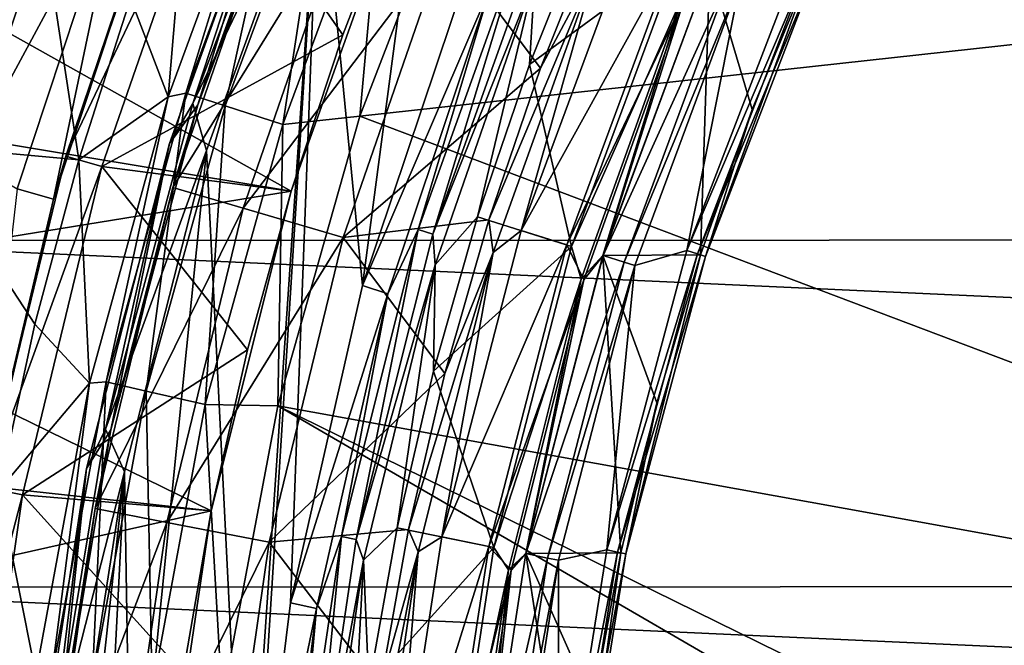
# Model space of a CAD drawing. Header units: millimetres. Extents: x -65 to 65, y -68 to 87.
# Tile 89 of 196: x -18.47 to -13.25, y 6.76 to 10.08. Entities that reach past the tile are written whole.
import ezdxf

# ---------------------------------------------------------------- set-up
doc = ezdxf.new("R2010")
doc.units = ezdxf.units.MM
doc.header["$LTSCALE"] = 65.185185
for name, color, linetype in [('117', 7, 'CONTINUOUS'), ('119', 7, 'CONTINUOUS'), ('121', 7, 'CONTINUOUS'), ('123', 7, 'CONTINUOUS'), ('124', 7, 'CONTINUOUS'), ('125', 7, 'CONTINUOUS'), ('127', 7, 'CONTINUOUS'), ('129', 7, 'CONTINUOUS'), ('131', 7, 'CONTINUOUS'), ('133', 7, 'CONTINUOUS'), ('135', 7, 'CONTINUOUS'), ('136', 7, 'CONTINUOUS'), ('169', 7, 'CONTINUOUS'), ('187', 7, 'CONTINUOUS'), ('213', 7, 'CONTINUOUS'), ('215', 7, 'CONTINUOUS'), ('230', 7, 'CONTINUOUS'), ('252', 7, 'CONTINUOUS'), ('39', 7, 'CONTINUOUS'), ('40', 7, 'CONTINUOUS'), ('42', 7, 'CONTINUOUS'), ('43', 7, 'CONTINUOUS'), ('47', 7, 'CONTINUOUS'), ('48', 7, 'CONTINUOUS'), ('49', 7, 'CONTINUOUS'), ('51', 7, 'CONTINUOUS'), ('52', 7, 'CONTINUOUS'), ('523', 7, 'CONTINUOUS'), ('527', 7, 'CONTINUOUS'), ('528', 7, 'CONTINUOUS'), ('530', 7, 'CONTINUOUS'), ('531', 7, 'CONTINUOUS'), ('533', 7, 'CONTINUOUS'), ('535', 7, 'CONTINUOUS'), ('537', 7, 'CONTINUOUS')]:
    doc.layers.add(name, color=color, linetype=linetype)

msp = doc.modelspace()

# ---------------------------------------------------------------- linework, layer by layer
at = {"layer": '117', "linetype": 'CONTINUOUS'}
for points in [[(-16.9026, 11.2947, 96.6908), (-17.0778, 11.0945, 94.307), (-17.5293, 9.6244, 96.6908), (-16.9026, 11.2947, 96.6908)], [(-17.0778, 11.0945, 94.307), (-17.6805, 9.4207, 94.307), (-17.5293, 9.6244, 96.6908), (-17.0778, 11.0945, 94.307)], [(-17.5293, 9.6244, 96.6908), (-17.6805, 9.4207, 94.307), (-17.9914, 7.9012, 96.6908), (-17.5293, 9.6244, 96.6908)], [(-17.6805, 9.4207, 94.307), (-18.1196, 7.6965, 94.307), (-17.9914, 7.9012, 96.6908), (-17.6805, 9.4207, 94.307)], [(-17.9914, 7.9012, 96.6908), (-18.1196, 7.6965, 94.307), (-18.2846, 6.1414, 96.6908), (-17.9914, 7.9012, 96.6908)], [(-18.1196, 7.6965, 94.307), (-18.3909, 5.938, 94.307), (-18.2846, 6.1414, 96.6908), (-18.1196, 7.6965, 94.307)]]:
    msp.add_3dface(points, dxfattribs=at)
at = {"layer": '119', "linetype": 'CONTINUOUS'}
for points in [[(-16.3604, 8.9629, 93.9035), (-15.7952, 10.5426, 93.9035), (-16.2834, 8.9395, 89.2965), (-16.3604, 8.9629, 93.9035)], [(-16.2834, 8.9395, 89.2965), (-15.7952, 10.5426, 93.9035), (-15.7209, 10.5118, 89.2965), (-16.2834, 8.9395, 89.2965)], [(-16.7681, 7.3354, 93.9035), (-16.3604, 8.9629, 93.9035), (-16.6892, 7.3197, 89.2965), (-16.7681, 7.3354, 93.9035)], [(-16.6892, 7.3197, 89.2965), (-16.3604, 8.9629, 93.9035), (-16.2834, 8.9395, 89.2965), (-16.6892, 7.3197, 89.2965)], [(-17.0142, 5.6757, 93.9035), (-16.7681, 7.3354, 93.9035), (-16.9342, 5.6679, 89.2965), (-17.0142, 5.6757, 93.9035)], [(-16.9342, 5.6679, 89.2965), (-16.7681, 7.3354, 93.9035), (-16.6892, 7.3197, 89.2965), (-16.9342, 5.6679, 89.2965)]]:
    msp.add_3dface(points, dxfattribs=at)
at = {"layer": '121', "linetype": 'CONTINUOUS'}
for points in [[(-14.2513, 10.3451, 90.1536), (-14.8365, 8.8207, 90.1536), (-14.2758, 10.356, 90.0536), (-14.2513, 10.3451, 90.1536)], [(-14.8365, 8.8207, 90.1536), (-14.5889, 9.6001, 90.0536), (-14.2758, 10.356, 90.0536), (-14.8365, 8.8207, 90.1536)], [(-14.8365, 8.8207, 90.1536), (-14.862, 8.8289, 90.0536), (-14.5889, 9.6001, 90.0536), (-14.8365, 8.8207, 90.1536)], [(-14.8365, 8.8207, 90.1536), (-15.2591, 7.2434, 90.1536), (-14.862, 8.8289, 90.0536), (-14.8365, 8.8207, 90.1536)], [(-15.2591, 7.2434, 90.1536), (-15.0943, 8.0445, 90.0536), (-14.862, 8.8289, 90.0536), (-15.2591, 7.2434, 90.1536)], [(-15.2591, 7.2434, 90.1536), (-15.2853, 7.249, 90.0536), (-15.0943, 8.0445, 90.0536), (-15.2591, 7.2434, 90.1536)], [(-15.2591, 7.2434, 90.1536), (-15.5145, 5.6306, 90.1536), (-15.2853, 7.249, 90.0536), (-15.2591, 7.2434, 90.1536)], [(-15.5145, 5.6306, 90.1536), (-15.4344, 6.4446, 90.0536), (-15.2853, 7.249, 90.0536), (-15.5145, 5.6306, 90.1536)]]:
    msp.add_3dface(points, dxfattribs=at)
at = {"layer": '123', "linetype": 'CONTINUOUS'}
for points in [[(-14.292, 10.3632, 94.6545), (-14.3455, 10.387, 94.7925), (-14.9346, 8.8525, 94.7925), (-14.292, 10.3632, 94.6545)], [(-14.8789, 8.8344, 94.6545), (-14.292, 10.3632, 94.6545), (-14.9346, 8.8525, 94.7925), (-14.8789, 8.8344, 94.6545)], [(-14.8789, 8.8344, 94.6545), (-14.9346, 8.8525, 94.7925), (-15.36, 7.2649, 94.7925), (-14.8789, 8.8344, 94.6545)], [(-15.3027, 7.2527, 94.6545), (-14.8789, 8.8344, 94.6545), (-15.36, 7.2649, 94.7925), (-15.3027, 7.2527, 94.6545)], [(-15.3027, 7.2527, 94.6545), (-15.36, 7.2649, 94.7925), (-15.6171, 5.6414, 94.7925), (-15.3027, 7.2527, 94.6545)], [(-15.5589, 5.6353, 94.6545), (-15.3027, 7.2527, 94.6545), (-15.6171, 5.6414, 94.7925), (-15.5589, 5.6353, 94.6545)]]:
    msp.add_3dface(points, dxfattribs=at)
at = {"layer": '124', "linetype": 'CONTINUOUS'}
for points in [[(-17.0884, 10.8412, 96.7167), (-16.9026, 11.2947, 96.6908), (-17.5293, 9.6244, 96.6908), (-17.0884, 10.8412, 96.7167)], [(-17.6613, 9.1858, 96.7167), (-17.0884, 10.8412, 96.7167), (-17.5293, 9.6244, 96.6908), (-17.6613, 9.1858, 96.7167)], [(-17.6613, 9.1858, 96.7167), (-17.5293, 9.6244, 96.6908), (-17.9914, 7.9012, 96.6908), (-17.6613, 9.1858, 96.7167)], [(-18.0743, 7.4835, 96.7167), (-17.6613, 9.1858, 96.7167), (-17.9914, 7.9012, 96.6908), (-18.0743, 7.4835, 96.7167)], [(-18.0743, 7.4835, 96.7167), (-17.9914, 7.9012, 96.6908), (-18.2846, 6.1414, 96.6908), (-18.0743, 7.4835, 96.7167)], [(-18.3236, 5.7497, 96.7167), (-18.0743, 7.4835, 96.7167), (-18.2846, 6.1414, 96.6908), (-18.3236, 5.7497, 96.7167)]]:
    msp.add_3dface(points, dxfattribs=at)
at = {"layer": '125', "linetype": 'CONTINUOUS'}
for points in [[(-16.8857, 11.0358, 94.1), (-17.5557, 9.6312, 94.1611), (-16.9282, 11.3042, 94.1611), (-16.8857, 11.0358, 94.1)], [(-17.5557, 9.6312, 94.1611), (-17.0778, 11.0945, 94.307), (-16.9282, 11.3042, 94.1611), (-17.5557, 9.6312, 94.1611)], [(-17.6805, 9.4207, 94.307), (-17.0778, 11.0945, 94.307), (-17.5557, 9.6312, 94.1611), (-17.6805, 9.4207, 94.307)], [(-16.8857, 11.0358, 94.1), (-17.4832, 9.3821, 94.1), (-17.5557, 9.6312, 94.1611), (-16.8857, 11.0358, 94.1)], [(-17.4832, 9.3821, 94.1), (-18.0184, 7.9053, 94.1611), (-17.5557, 9.6312, 94.1611), (-17.4832, 9.3821, 94.1)], [(-18.0184, 7.9053, 94.1611), (-17.6805, 9.4207, 94.307), (-17.5557, 9.6312, 94.1611), (-18.0184, 7.9053, 94.1611)], [(-18.1196, 7.6965, 94.307), (-17.6805, 9.4207, 94.307), (-18.0184, 7.9053, 94.1611), (-18.1196, 7.6965, 94.307)], [(-17.4832, 9.3821, 94.1), (-17.9192, 7.6787, 94.1), (-18.0184, 7.9053, 94.1611), (-17.4832, 9.3821, 94.1)], [(-17.9192, 7.6787, 94.1), (-18.3118, 6.1428, 94.1611), (-18.0184, 7.9053, 94.1611), (-17.9192, 7.6787, 94.1)], [(-18.3118, 6.1428, 94.1611), (-18.1196, 7.6965, 94.307), (-18.0184, 7.9053, 94.1611), (-18.3118, 6.1428, 94.1611)], [(-18.3909, 5.938, 94.307), (-18.1196, 7.6965, 94.307), (-18.3118, 6.1428, 94.1611), (-18.3909, 5.938, 94.307)], [(-17.9192, 7.6787, 94.1), (-18.1896, 5.9408, 94.1), (-18.3118, 6.1428, 94.1611), (-17.9192, 7.6787, 94.1)]]:
    msp.add_3dface(points, dxfattribs=at)
at = {"layer": '127', "linetype": 'CONTINUOUS'}
for points in [[(-14.6508, 10.2871, 95.0322), (-14.7046, 10.3102, 95.1701), (-15.2676, 8.7902, 95.1701), (-14.6508, 10.2871, 95.0322)], [(-15.2117, 8.7727, 95.0322), (-14.6508, 10.2871, 95.0322), (-15.2676, 8.7902, 95.1701), (-15.2117, 8.7727, 95.0322)], [(-15.2117, 8.7727, 95.0322), (-15.2676, 8.7902, 95.1701), (-15.6739, 7.2211, 95.1701), (-15.2117, 8.7727, 95.0322)], [(-15.6165, 7.2093, 95.0322), (-15.2117, 8.7727, 95.0322), (-15.6739, 7.2211, 95.1701), (-15.6165, 7.2093, 95.0322)], [(-15.6165, 7.2093, 95.0322), (-15.6739, 7.2211, 95.1701), (-15.9193, 5.6188, 95.1701), (-15.6165, 7.2093, 95.0322)], [(-15.8611, 5.6129, 95.0322), (-15.6165, 7.2093, 95.0322), (-15.9193, 5.6188, 95.1701), (-15.8611, 5.6129, 95.0322)]]:
    msp.add_3dface(points, dxfattribs=at)
at = {"layer": '129', "linetype": 'CONTINUOUS'}
for points in [[(-15.5465, 8.8744, 89.1), (-14.973, 10.4237, 89.1), (-14.9602, 10.1967, 89.1268), (-15.5465, 8.8744, 89.1)], [(-14.8132, 10.3569, 89.2), (-15.3804, 8.8256, 89.2), (-14.9602, 10.1967, 89.1268), (-14.8132, 10.3569, 89.2)], [(-15.5465, 8.8744, 89.1), (-14.9602, 10.1967, 89.1268), (-15.4956, 8.7005, 89.1268), (-15.5465, 8.8744, 89.1)], [(-14.9602, 10.1967, 89.1268), (-15.3804, 8.8256, 89.2), (-15.4956, 8.7005, 89.1268), (-14.9602, 10.1967, 89.1268)], [(-15.9598, 7.2765, 89.1), (-15.5465, 8.8744, 89.1), (-15.4956, 8.7005, 89.1268), (-15.9598, 7.2765, 89.1)], [(-15.3804, 8.8256, 89.2), (-15.7896, 7.2448, 89.2), (-15.4956, 8.7005, 89.1268), (-15.3804, 8.8256, 89.2)], [(-15.9598, 7.2765, 89.1), (-15.4956, 8.7005, 89.1268), (-15.8817, 7.1591, 89.1268), (-15.9598, 7.2765, 89.1)], [(-15.4956, 8.7005, 89.1268), (-15.7896, 7.2448, 89.2), (-15.8817, 7.1591, 89.1268), (-15.4956, 8.7005, 89.1268)], [(-16.2092, 5.6481, 89.1), (-15.9598, 7.2765, 89.1), (-15.8817, 7.1591, 89.1268), (-16.2092, 5.6481, 89.1)], [(-15.7896, 7.2448, 89.2), (-16.0369, 5.6308, 89.2), (-15.8817, 7.1591, 89.1268), (-15.7896, 7.2448, 89.2)], [(-16.2092, 5.6481, 89.1), (-15.8817, 7.1591, 89.1268), (-16.1148, 5.5872, 89.1268), (-16.2092, 5.6481, 89.1)], [(-15.8817, 7.1591, 89.1268), (-16.0369, 5.6308, 89.2), (-16.1148, 5.5872, 89.1268), (-15.8817, 7.1591, 89.1268)]]:
    msp.add_3dface(points, dxfattribs=at)
at = {"layer": '131', "linetype": 'CONTINUOUS'}
for points in [[(-14.9969, 10.4341, 102.1), (-15.5714, 8.8824, 102.1), (-14.9472, 10.1913, 102.0427), (-14.9969, 10.4341, 102.1)], [(-15.3797, 8.8254, 101.9035), (-14.8126, 10.3566, 101.9035), (-14.9472, 10.1913, 102.0427), (-15.3797, 8.8254, 101.9035)], [(-14.9472, 10.1913, 102.0427), (-15.5714, 8.8824, 102.1), (-15.4821, 8.6964, 102.0427), (-14.9472, 10.1913, 102.0427)], [(-15.3797, 8.8254, 101.9035), (-14.9472, 10.1913, 102.0427), (-15.4821, 8.6964, 102.0427), (-15.3797, 8.8254, 101.9035)], [(-15.5714, 8.8824, 102.1), (-15.9853, 7.2819, 102.1), (-15.4821, 8.6964, 102.0427), (-15.5714, 8.8824, 102.1)], [(-15.789, 7.2447, 101.9035), (-15.3797, 8.8254, 101.9035), (-15.4821, 8.6964, 102.0427), (-15.789, 7.2447, 101.9035)], [(-15.4821, 8.6964, 102.0427), (-15.9853, 7.2819, 102.1), (-15.8679, 7.1563, 102.0427), (-15.4821, 8.6964, 102.0427)], [(-15.789, 7.2447, 101.9035), (-15.4821, 8.6964, 102.0427), (-15.8679, 7.1563, 102.0427), (-15.789, 7.2447, 101.9035)], [(-15.9853, 7.2819, 102.1), (-16.2352, 5.6509, 102.1), (-15.8679, 7.1563, 102.0427), (-15.9853, 7.2819, 102.1)], [(-16.0362, 5.6307, 101.9035), (-15.789, 7.2447, 101.9035), (-15.8679, 7.1563, 102.0427), (-16.0362, 5.6307, 101.9035)], [(-15.8679, 7.1563, 102.0427), (-16.2352, 5.6509, 102.1), (-16.1008, 5.5858, 102.0427), (-15.8679, 7.1563, 102.0427)], [(-16.0362, 5.6307, 101.9035), (-15.8679, 7.1563, 102.0427), (-16.1008, 5.5858, 102.0427), (-16.0362, 5.6307, 101.9035)]]:
    msp.add_3dface(points, dxfattribs=at)
at = {"layer": '133', "linetype": 'CONTINUOUS'}
for points in [[(-15.3968, 10.6073, 101.9856), (-15.7117, 9.819, 101.9856), (-15.4111, 10.3835, 102.069), (-15.3968, 10.6073, 101.9856)], [(-15.8147, 8.9585, 102.1), (-15.2315, 10.534, 102.1), (-15.4111, 10.3835, 102.069), (-15.8147, 8.9585, 102.1)], [(-15.7117, 9.819, 101.9856), (-15.9862, 9.0157, 101.9856), (-15.4111, 10.3835, 102.069), (-15.7117, 9.819, 101.9856)], [(-15.4111, 10.3835, 102.069), (-15.9862, 9.0157, 101.9856), (-15.9626, 8.8422, 102.069), (-15.4111, 10.3835, 102.069)], [(-15.8147, 8.9585, 102.1), (-15.4111, 10.3835, 102.069), (-15.9626, 8.8422, 102.069), (-15.8147, 8.9585, 102.1)], [(-15.9862, 9.0157, 101.9856), (-16.2198, 8.1996, 101.9856), (-15.9626, 8.8422, 102.069), (-15.9862, 9.0157, 101.9856)], [(-16.2351, 7.3333, 102.1), (-15.8147, 8.9585, 102.1), (-15.9626, 8.8422, 102.069), (-16.2351, 7.3333, 102.1)], [(-16.2198, 8.1996, 101.9856), (-16.4117, 7.3727, 101.9856), (-15.9626, 8.8422, 102.069), (-16.2198, 8.1996, 101.9856)], [(-15.9626, 8.8422, 102.069), (-16.4117, 7.3727, 101.9856), (-16.3603, 7.2543, 102.069), (-15.9626, 8.8422, 102.069)], [(-16.2351, 7.3333, 102.1), (-15.9626, 8.8422, 102.069), (-16.3603, 7.2543, 102.069), (-16.2351, 7.3333, 102.1)], [(-16.4117, 7.3727, 101.9856), (-16.5614, 6.5371, 101.9856), (-16.3603, 7.2543, 102.069), (-16.4117, 7.3727, 101.9856)], [(-16.4889, 5.676, 102.1), (-16.2351, 7.3333, 102.1), (-16.3603, 7.2543, 102.069), (-16.4889, 5.676, 102.1)], [(-16.5614, 6.5371, 101.9856), (-16.6687, 5.695, 101.9856), (-16.3603, 7.2543, 102.069), (-16.5614, 6.5371, 101.9856)], [(-16.3603, 7.2543, 102.069), (-16.6687, 5.695, 101.9856), (-16.6005, 5.635, 102.069), (-16.3603, 7.2543, 102.069)], [(-16.4889, 5.676, 102.1), (-16.3603, 7.2543, 102.069), (-16.6005, 5.635, 102.069), (-16.4889, 5.676, 102.1)]]:
    msp.add_3dface(points, dxfattribs=at)
at = {"layer": '135', "linetype": 'CONTINUOUS'}
for points in [[(-15.4542, 10.6297, 89.1), (-15.77, 9.8384, 89.1), (-15.7417, 10.302, 89.1573), (-15.4542, 10.6297, 89.1)], [(-16.2834, 8.9395, 89.2965), (-15.7209, 10.5118, 89.2965), (-15.7417, 10.302, 89.1573), (-16.2834, 8.9395, 89.2965)], [(-16.2834, 8.9395, 89.2965), (-15.7417, 10.302, 89.1573), (-16.2695, 8.7772, 89.1573), (-16.2834, 8.9395, 89.2965)], [(-15.7417, 10.302, 89.1573), (-16.0459, 9.0311, 89.1), (-16.2695, 8.7772, 89.1573), (-15.7417, 10.302, 89.1573)], [(-15.77, 9.8384, 89.1), (-16.0459, 9.0311, 89.1), (-15.7417, 10.302, 89.1573), (-15.77, 9.8384, 89.1)], [(-16.0459, 9.0311, 89.1), (-16.2798, 8.2131, 89.1), (-16.2695, 8.7772, 89.1573), (-16.0459, 9.0311, 89.1)], [(-16.6892, 7.3197, 89.2965), (-16.2834, 8.9395, 89.2965), (-16.2695, 8.7772, 89.1573), (-16.6892, 7.3197, 89.2965)], [(-16.6892, 7.3197, 89.2965), (-16.2695, 8.7772, 89.1573), (-16.6499, 7.209, 89.1573), (-16.6892, 7.3197, 89.2965)], [(-16.2695, 8.7772, 89.1573), (-16.4724, 7.3822, 89.1), (-16.6499, 7.209, 89.1573), (-16.2695, 8.7772, 89.1573)], [(-16.2798, 8.2131, 89.1), (-16.4724, 7.3822, 89.1), (-16.2695, 8.7772, 89.1573), (-16.2798, 8.2131, 89.1)], [(-16.4724, 7.3822, 89.1), (-16.6227, 6.5431, 89.1), (-16.6499, 7.209, 89.1573), (-16.4724, 7.3822, 89.1)], [(-16.9342, 5.6679, 89.2965), (-16.6892, 7.3197, 89.2965), (-16.6499, 7.209, 89.1573), (-16.9342, 5.6679, 89.2965)], [(-16.9342, 5.6679, 89.2965), (-16.6499, 7.209, 89.1573), (-16.8796, 5.6118, 89.1573), (-16.9342, 5.6679, 89.2965)], [(-16.6499, 7.209, 89.1573), (-16.73, 5.7006, 89.1), (-16.8796, 5.6118, 89.1573), (-16.6499, 7.209, 89.1573)], [(-16.6227, 6.5431, 89.1), (-16.73, 5.7006, 89.1), (-16.6499, 7.209, 89.1573), (-16.6227, 6.5431, 89.1)]]:
    msp.add_3dface(points, dxfattribs=at)
at = {"layer": '136', "linetype": 'CONTINUOUS'}
for points in [[(-15.7952, 10.5426, 93.9035), (-16.3604, 8.9629, 93.9035), (-15.9788, 10.2464, 94.0427), (-15.7952, 10.5426, 93.9035)], [(-16.6551, 8.6666, 94.1), (-16.1063, 10.3053, 94.1), (-15.9788, 10.2464, 94.0427), (-16.6551, 8.6666, 94.1)], [(-16.6551, 8.6666, 94.1), (-15.9788, 10.2464, 94.0427), (-16.5219, 8.6226, 94.0427), (-16.6551, 8.6666, 94.1)], [(-15.9788, 10.2464, 94.0427), (-16.3604, 8.9629, 93.9035), (-16.5219, 8.6226, 94.0427), (-15.9788, 10.2464, 94.0427)], [(-16.3604, 8.9629, 93.9035), (-16.7681, 7.3354, 93.9035), (-16.5219, 8.6226, 94.0427), (-16.3604, 8.9629, 93.9035)], [(-17.0371, 6.9835, 94.1), (-16.6551, 8.6666, 94.1), (-16.5219, 8.6226, 94.0427), (-17.0371, 6.9835, 94.1)], [(-17.0371, 6.9835, 94.1), (-16.5219, 8.6226, 94.0427), (-16.9004, 6.9527, 94.0427), (-17.0371, 6.9835, 94.1)], [(-16.5219, 8.6226, 94.0427), (-16.7681, 7.3354, 93.9035), (-16.9004, 6.9527, 94.0427), (-16.5219, 8.6226, 94.0427)], [(-16.7681, 7.3354, 93.9035), (-17.0142, 5.6757, 93.9035), (-16.9004, 6.9527, 94.0427), (-16.7681, 7.3354, 93.9035)], [(-17.2497, 5.2708, 94.1), (-17.0371, 6.9835, 94.1), (-16.9004, 6.9527, 94.0427), (-17.2497, 5.2708, 94.1)], [(-17.2497, 5.2708, 94.1), (-16.9004, 6.9527, 94.0427), (-17.1105, 5.2533, 94.0427), (-17.2497, 5.2708, 94.1)], [(-16.9004, 6.9527, 94.0427), (-17.0142, 5.6757, 93.9035), (-17.1105, 5.2533, 94.0427), (-16.9004, 6.9527, 94.0427)]]:
    msp.add_3dface(points, dxfattribs=at)
at = {"layer": '169', "linetype": 'CONTINUOUS'}
for points in [[(19.3176, 10.7102, 120.9), (-19.3214, 10.6992, 120.9), (19.8498, 8.9171, 120.9), (19.3176, 10.7102, 120.9)], [(-19.3214, 10.6992, 120.9), (-19.8526, 8.9057, 120.9), (19.8498, 8.9171, 120.9), (-19.3214, 10.6992, 120.9)], [(-19.8526, 8.9057, 120.9), (-20.2186, 7.0675, 120.9), (20.2168, 7.0791, 120.9), (-19.8526, 8.9057, 120.9)], [(19.8498, 8.9171, 120.9), (-19.8526, 8.9057, 120.9), (20.2168, 7.0791, 120.9), (19.8498, 8.9171, 120.9)], [(-20.2186, 7.0675, 120.9), (-20.4141, 5.2057, 120.9), (20.4134, 5.2174, 120.9), (-20.2186, 7.0675, 120.9)], [(20.2168, 7.0791, 120.9), (-20.2186, 7.0675, 120.9), (20.4134, 5.2174, 120.9), (20.2168, 7.0791, 120.9)]]:
    msp.add_3dface(points, dxfattribs=at)
at = {"layer": '187', "linetype": 'CONTINUOUS'}
for points in [[(-17.1434, 11.1463, 117.9262), (-17.6874, 9.6676, 117.9262), (-17.5716, 11.0346, 104.4), (-17.1434, 11.1463, 117.9262)], [(-17.5716, 11.0346, 104.4), (-17.6874, 9.6676, 117.9262), (-17.8864, 10.1906, 104.4), (-17.5716, 11.0346, 104.4)], [(-17.8864, 10.1906, 104.4), (-17.6874, 9.6676, 117.9262), (-18.1607, 9.3325, 104.4), (-17.8864, 10.1906, 104.4)], [(-17.6874, 9.6676, 117.9262), (-18.1038, 8.1495, 117.9262), (-18.1607, 9.3325, 104.4), (-17.6874, 9.6676, 117.9262)], [(-18.1607, 9.3325, 104.4), (-18.1038, 8.1495, 117.9262), (-18.3939, 8.4623, 104.4), (-18.1607, 9.3325, 104.4)], [(-18.3939, 8.4623, 104.4), (-18.1038, 8.1495, 117.9262), (-18.5854, 7.582, 104.4), (-18.3939, 8.4623, 104.4)], [(-18.1038, 8.1495, 117.9262), (-18.3895, 6.6059, 117.9262), (-18.5854, 7.582, 104.4), (-18.1038, 8.1495, 117.9262)], [(-18.5854, 7.582, 104.4), (-18.3895, 6.6059, 117.9262), (-18.7348, 6.6937, 104.4), (-18.5854, 7.582, 104.4)]]:
    msp.add_3dface(points, dxfattribs=at)
at = {"layer": '213', "linetype": 'CONTINUOUS'}
for points in [[(-18.4367, 11.1424, 99.0687), (-18.1607, 9.3325, 104.4), (-19.017, 9.4108, 99.0687), (-18.4367, 11.1424, 99.0687)], [(-17.8864, 10.1906, 104.4), (-18.1607, 9.3325, 104.4), (-18.4367, 11.1424, 99.0687), (-17.8864, 10.1906, 104.4)], [(-18.1607, 9.3325, 104.4), (-18.3939, 8.4623, 104.4), (-19.017, 9.4108, 99.0687), (-18.1607, 9.3325, 104.4)], [(-18.3939, 8.4623, 104.4), (-18.5854, 7.582, 104.4), (-19.017, 9.4108, 99.0687), (-18.3939, 8.4623, 104.4)]]:
    msp.add_3dface(points, dxfattribs=at)
at = {"layer": '215', "linetype": 'CONTINUOUS'}
msp.add_3dface([(-18.4367, 11.1424, 99.0687), (-19.017, 9.4108, 99.0687), (-18.5744, 10.9711, 98.9479), (-18.4367, 11.1424, 99.0687)], dxfattribs=at)
at = {"layer": '230', "linetype": 'CONTINUOUS'}
for points in [[(-16.6692, 9.5648, 118.9), (-16.095, 11.0555, 118.9), (-8.4665, 10.4671, 118.9), (-16.6692, 9.5648, 118.9)], [(-8.4665, 6.4657, 118.9), (-16.6692, 9.5648, 118.9), (-8.4665, 10.4671, 118.9), (-8.4665, 6.4657, 118.9)], [(-17.1054, 8.0293, 118.9), (-16.6692, 9.5648, 118.9), (-8.4665, 6.4657, 118.9), (-17.1054, 8.0293, 118.9)], [(-17.3997, 6.4657, 118.9), (-17.1054, 8.0293, 118.9), (-14.4128, 6.4657, 118.9), (-17.3997, 6.4657, 118.9)], [(-14.4128, 6.4657, 118.9), (-17.1054, 8.0293, 118.9), (-14, 6.5, 118.9), (-14.4128, 6.4657, 118.9)], [(-14, 6.5, 118.9), (-17.1054, 8.0293, 118.9), (-8.4665, 6.4657, 118.9), (-14, 6.5, 118.9)]]:
    msp.add_3dface(points, dxfattribs=at)
at = {"layer": '252', "linetype": 'CONTINUOUS'}
for points in [[(-17.6874, 9.6676, 117.9262), (-17.1434, 11.1463, 117.9262), (-17.5924, 9.6872, 118.303), (-17.6874, 9.6676, 117.9262)], [(-17.5924, 9.6872, 118.303), (-17.1434, 11.1463, 117.9262), (-17.0392, 11.1764, 118.303), (-17.5924, 9.6872, 118.303)], [(-17.5924, 9.6872, 118.303), (-17.0392, 11.1764, 118.303), (-17.3852, 9.6202, 118.6166), (-17.5924, 9.6872, 118.303)], [(-17.3852, 9.6202, 118.6166), (-17.0392, 11.1764, 118.303), (-16.8386, 11.0919, 118.6166), (-17.3852, 9.6202, 118.6166)], [(-17.3852, 9.6202, 118.6166), (-16.8386, 11.0919, 118.6166), (-17.0792, 9.5213, 118.8267), (-17.3852, 9.6202, 118.6166)], [(-17.0792, 9.5213, 118.8267), (-16.8386, 11.0919, 118.6166), (-16.5422, 10.9671, 118.8267), (-17.0792, 9.5213, 118.8267)], [(-16.095, 11.0555, 118.9), (-16.6692, 9.5648, 118.9), (-16.5422, 10.9671, 118.8267), (-16.095, 11.0555, 118.9)], [(-16.6692, 9.5648, 118.9), (-17.0792, 9.5213, 118.8267), (-16.5422, 10.9671, 118.8267), (-16.6692, 9.5648, 118.9)], [(-18.1038, 8.1495, 117.9262), (-17.6874, 9.6676, 117.9262), (-18.0156, 8.156, 118.3029), (-18.1038, 8.1495, 117.9262)], [(-18.0156, 8.156, 118.3029), (-17.6874, 9.6676, 117.9262), (-17.5924, 9.6872, 118.303), (-18.0156, 8.156, 118.3029)], [(-18.0156, 8.156, 118.3029), (-17.5924, 9.6872, 118.303), (-17.8035, 8.107, 118.6166), (-18.0156, 8.156, 118.3029)], [(-17.8035, 8.107, 118.6166), (-17.5924, 9.6872, 118.303), (-17.3852, 9.6202, 118.6166), (-17.8035, 8.107, 118.6166)], [(-17.8035, 8.107, 118.6166), (-17.3852, 9.6202, 118.6166), (-17.4901, 8.0348, 118.8267), (-17.8035, 8.107, 118.6166)], [(-17.4901, 8.0348, 118.8267), (-17.3852, 9.6202, 118.6166), (-17.0792, 9.5213, 118.8267), (-17.4901, 8.0348, 118.8267)], [(-16.6692, 9.5648, 118.9), (-17.1054, 8.0293, 118.9), (-17.0792, 9.5213, 118.8267), (-16.6692, 9.5648, 118.9)], [(-17.1054, 8.0293, 118.9), (-17.4901, 8.0348, 118.8267), (-17.0792, 9.5213, 118.8267), (-17.1054, 8.0293, 118.9)], [(-18.3895, 6.6059, 117.9262), (-18.1038, 8.1495, 117.9262), (-18.3059, 6.5941, 118.3029), (-18.3895, 6.6059, 117.9262)], [(-18.3059, 6.5941, 118.3029), (-18.1038, 8.1495, 117.9262), (-18.0156, 8.156, 118.3029), (-18.3059, 6.5941, 118.3029)], [(-18.3059, 6.5941, 118.3029), (-18.0156, 8.156, 118.3029), (-18.0903, 6.5636, 118.6166), (-18.3059, 6.5941, 118.3029)], [(-18.0903, 6.5636, 118.6166), (-18.0156, 8.156, 118.3029), (-17.8035, 8.107, 118.6166), (-18.0903, 6.5636, 118.6166)], [(-18.0903, 6.5636, 118.6166), (-17.8035, 8.107, 118.6166), (-17.7719, 6.5184, 118.8267), (-18.0903, 6.5636, 118.6166)], [(-17.7719, 6.5184, 118.8267), (-17.8035, 8.107, 118.6166), (-17.4901, 8.0348, 118.8267), (-17.7719, 6.5184, 118.8267)], [(-17.4901, 8.0348, 118.8267), (-17.3997, 6.4657, 118.9), (-17.7719, 6.5184, 118.8267), (-17.4901, 8.0348, 118.8267)], [(-17.1054, 8.0293, 118.9), (-17.3997, 6.4657, 118.9), (-17.4901, 8.0348, 118.8267), (-17.1054, 8.0293, 118.9)]]:
    msp.add_3dface(points, dxfattribs=at)
at = {"layer": '39', "linetype": 'CONTINUOUS'}
for points in [[(-14.2513, 10.3451, 92.1), (-14.8365, 8.8207, 92.1), (-14.2513, 10.3451, 90.1536), (-14.2513, 10.3451, 92.1)], [(-14.2513, 10.3451, 90.1536), (-14.8365, 8.8207, 92.1), (-14.8365, 8.8207, 90.1536), (-14.2513, 10.3451, 90.1536)], [(-14.8365, 8.8207, 92.1), (-15.2591, 7.2434, 92.1), (-14.8365, 8.8207, 90.1536), (-14.8365, 8.8207, 92.1)], [(-14.8365, 8.8207, 90.1536), (-15.2591, 7.2434, 92.1), (-15.2591, 7.2434, 90.1536), (-14.8365, 8.8207, 90.1536)], [(-15.2591, 7.2434, 92.1), (-15.5145, 5.6306, 92.1), (-15.2591, 7.2434, 90.1536), (-15.2591, 7.2434, 92.1)], [(-15.2591, 7.2434, 90.1536), (-15.5145, 5.6306, 92.1), (-15.5145, 5.6306, 90.1536), (-15.2591, 7.2434, 90.1536)]]:
    msp.add_3dface(points, dxfattribs=at)
at = {"layer": '40', "linetype": 'CONTINUOUS'}
for points in [[(-15.4542, 10.6297, 89.1), (-14.973, 10.4237, 89.1), (-15.77, 9.8384, 89.1), (-15.4542, 10.6297, 89.1)], [(-14.973, 10.4237, 89.1), (-15.5465, 8.8744, 89.1), (-15.77, 9.8384, 89.1), (-14.973, 10.4237, 89.1)], [(-15.77, 9.8384, 89.1), (-15.5465, 8.8744, 89.1), (-16.0459, 9.0311, 89.1), (-15.77, 9.8384, 89.1)], [(-16.0459, 9.0311, 89.1), (-15.5465, 8.8744, 89.1), (-16.2798, 8.2131, 89.1), (-16.0459, 9.0311, 89.1)], [(-15.5465, 8.8744, 89.1), (-15.9598, 7.2765, 89.1), (-16.2798, 8.2131, 89.1), (-15.5465, 8.8744, 89.1)], [(-16.2798, 8.2131, 89.1), (-15.9598, 7.2765, 89.1), (-16.4724, 7.3822, 89.1), (-16.2798, 8.2131, 89.1)], [(-16.4724, 7.3822, 89.1), (-15.9598, 7.2765, 89.1), (-16.6227, 6.5431, 89.1), (-16.4724, 7.3822, 89.1)], [(-15.9598, 7.2765, 89.1), (-16.2092, 5.6481, 89.1), (-16.6227, 6.5431, 89.1), (-15.9598, 7.2765, 89.1)]]:
    msp.add_3dface(points, dxfattribs=at)
at = {"layer": '42', "linetype": 'CONTINUOUS'}
for points in [[(-14.3455, 10.387, 94.7925), (-14.6508, 10.2871, 95.0322), (-14.9346, 8.8525, 94.7925), (-14.3455, 10.387, 94.7925)], [(-14.6508, 10.2871, 95.0322), (-15.2117, 8.7727, 95.0322), (-14.9346, 8.8525, 94.7925), (-14.6508, 10.2871, 95.0322)], [(-14.9346, 8.8525, 94.7925), (-15.2117, 8.7727, 95.0322), (-15.36, 7.2649, 94.7925), (-14.9346, 8.8525, 94.7925)], [(-15.2117, 8.7727, 95.0322), (-15.6165, 7.2093, 95.0322), (-15.36, 7.2649, 94.7925), (-15.2117, 8.7727, 95.0322)], [(-15.36, 7.2649, 94.7925), (-15.6165, 7.2093, 95.0322), (-15.6171, 5.6414, 94.7925), (-15.36, 7.2649, 94.7925)], [(-15.6165, 7.2093, 95.0322), (-15.8611, 5.6129, 95.0322), (-15.6171, 5.6414, 94.7925), (-15.6165, 7.2093, 95.0322)]]:
    msp.add_3dface(points, dxfattribs=at)
at = {"layer": '43', "linetype": 'CONTINUOUS'}
for points in [[(-14.8126, 10.3566, 101.9035), (-15.3797, 8.8254, 101.9035), (-14.7046, 10.3102, 95.1701), (-14.8126, 10.3566, 101.9035)], [(-14.7046, 10.3102, 95.1701), (-15.3797, 8.8254, 101.9035), (-15.2676, 8.7902, 95.1701), (-14.7046, 10.3102, 95.1701)], [(-15.3797, 8.8254, 101.9035), (-15.789, 7.2447, 101.9035), (-15.2676, 8.7902, 95.1701), (-15.3797, 8.8254, 101.9035)], [(-15.2676, 8.7902, 95.1701), (-15.789, 7.2447, 101.9035), (-15.6739, 7.2211, 95.1701), (-15.2676, 8.7902, 95.1701)], [(-15.789, 7.2447, 101.9035), (-16.0362, 5.6307, 101.9035), (-15.6739, 7.2211, 95.1701), (-15.789, 7.2447, 101.9035)], [(-15.6739, 7.2211, 95.1701), (-16.0362, 5.6307, 101.9035), (-15.9193, 5.6188, 95.1701), (-15.6739, 7.2211, 95.1701)]]:
    msp.add_3dface(points, dxfattribs=at)
at = {"layer": '47', "linetype": 'CONTINUOUS'}
for points in [[(-14.8789, 8.8344, 94.6545), (-14.2513, 10.3451, 92.1), (-14.292, 10.3632, 94.6545), (-14.8789, 8.8344, 94.6545)], [(-14.8365, 8.8207, 92.1), (-14.2513, 10.3451, 92.1), (-14.8789, 8.8344, 94.6545), (-14.8365, 8.8207, 92.1)], [(-15.3027, 7.2527, 94.6545), (-14.8365, 8.8207, 92.1), (-14.8789, 8.8344, 94.6545), (-15.3027, 7.2527, 94.6545)], [(-15.2591, 7.2434, 92.1), (-14.8365, 8.8207, 92.1), (-15.3027, 7.2527, 94.6545), (-15.2591, 7.2434, 92.1)], [(-15.5589, 5.6353, 94.6545), (-15.2591, 7.2434, 92.1), (-15.3027, 7.2527, 94.6545), (-15.5589, 5.6353, 94.6545)], [(-15.5145, 5.6306, 92.1), (-15.2591, 7.2434, 92.1), (-15.5589, 5.6353, 94.6545), (-15.5145, 5.6306, 92.1)]]:
    msp.add_3dface(points, dxfattribs=at)
at = {"layer": '48', "linetype": 'CONTINUOUS'}
for points in [[(-14.8132, 10.3569, 89.2), (-14.862, 8.8289, 90.0536), (-15.3804, 8.8256, 89.2), (-14.8132, 10.3569, 89.2)], [(-14.5889, 9.6001, 90.0536), (-14.862, 8.8289, 90.0536), (-14.8132, 10.3569, 89.2), (-14.5889, 9.6001, 90.0536)], [(-14.2758, 10.356, 90.0536), (-14.5889, 9.6001, 90.0536), (-14.8132, 10.3569, 89.2), (-14.2758, 10.356, 90.0536)], [(-14.862, 8.8289, 90.0536), (-15.0943, 8.0445, 90.0536), (-15.3804, 8.8256, 89.2), (-14.862, 8.8289, 90.0536)], [(-15.3804, 8.8256, 89.2), (-15.2853, 7.249, 90.0536), (-15.7896, 7.2448, 89.2), (-15.3804, 8.8256, 89.2)], [(-15.0943, 8.0445, 90.0536), (-15.2853, 7.249, 90.0536), (-15.3804, 8.8256, 89.2), (-15.0943, 8.0445, 90.0536)], [(-15.7896, 7.2448, 89.2), (-15.5412, 5.6334, 90.0536), (-16.0369, 5.6308, 89.2), (-15.7896, 7.2448, 89.2)], [(-15.2853, 7.249, 90.0536), (-15.4344, 6.4446, 90.0536), (-15.7896, 7.2448, 89.2), (-15.2853, 7.249, 90.0536)], [(-15.4344, 6.4446, 90.0536), (-15.5412, 5.6334, 90.0536), (-15.7896, 7.2448, 89.2), (-15.4344, 6.4446, 90.0536)]]:
    msp.add_3dface(points, dxfattribs=at)
at = {"layer": '49', "linetype": 'CONTINUOUS'}
for points in [[(-15.8147, 8.9585, 102.1), (-14.9969, 10.4341, 102.1), (-15.2315, 10.534, 102.1), (-15.8147, 8.9585, 102.1)], [(-15.5714, 8.8824, 102.1), (-14.9969, 10.4341, 102.1), (-15.8147, 8.9585, 102.1), (-15.5714, 8.8824, 102.1)], [(-16.2351, 7.3333, 102.1), (-15.5714, 8.8824, 102.1), (-15.8147, 8.9585, 102.1), (-16.2351, 7.3333, 102.1)], [(-15.9853, 7.2819, 102.1), (-15.5714, 8.8824, 102.1), (-16.2351, 7.3333, 102.1), (-15.9853, 7.2819, 102.1)], [(-16.4889, 5.676, 102.1), (-15.9853, 7.2819, 102.1), (-16.2351, 7.3333, 102.1), (-16.4889, 5.676, 102.1)], [(-16.2352, 5.6509, 102.1), (-15.9853, 7.2819, 102.1), (-16.4889, 5.676, 102.1), (-16.2352, 5.6509, 102.1)]]:
    msp.add_3dface(points, dxfattribs=at)
at = {"layer": '51', "linetype": 'CONTINUOUS'}
for points in [[(-17.6613, 9.1858, 96.7167), (-16.7286, 10.6971, 98.5214), (-17.0884, 10.8412, 96.7167), (-17.6613, 9.1858, 96.7167)], [(-17.2894, 9.0766, 98.5214), (-16.7286, 10.6971, 98.5214), (-17.6613, 9.1858, 96.7167), (-17.2894, 9.0766, 98.5214)], [(-16.7286, 10.6971, 98.5214), (-17.2894, 9.0766, 98.5214), (-16.2152, 10.4916, 100.2845), (-16.7286, 10.6971, 98.5214)], [(-15.7117, 9.819, 101.9856), (-15.3968, 10.6073, 101.9856), (-16.2152, 10.4916, 100.2845), (-15.7117, 9.819, 101.9856)], [(-17.2894, 9.0766, 98.5214), (-16.7588, 8.9208, 100.2845), (-16.2152, 10.4916, 100.2845), (-17.2894, 9.0766, 98.5214)], [(-16.7588, 8.9208, 100.2845), (-15.7117, 9.819, 101.9856), (-16.2152, 10.4916, 100.2845), (-16.7588, 8.9208, 100.2845)], [(-15.9862, 9.0157, 101.9856), (-15.7117, 9.819, 101.9856), (-16.7588, 8.9208, 100.2845), (-15.9862, 9.0157, 101.9856)], [(-18.0743, 7.4835, 96.7167), (-17.2894, 9.0766, 98.5214), (-17.6613, 9.1858, 96.7167), (-18.0743, 7.4835, 96.7167)], [(-17.6937, 7.4102, 98.5214), (-17.2894, 9.0766, 98.5214), (-18.0743, 7.4835, 96.7167), (-17.6937, 7.4102, 98.5214)], [(-17.2894, 9.0766, 98.5214), (-17.6937, 7.4102, 98.5214), (-16.7588, 8.9208, 100.2845), (-17.2894, 9.0766, 98.5214)], [(-16.2198, 8.1996, 101.9856), (-15.9862, 9.0157, 101.9856), (-16.7588, 8.9208, 100.2845), (-16.2198, 8.1996, 101.9856)], [(-17.6937, 7.4102, 98.5214), (-17.1507, 7.3055, 100.2845), (-16.7588, 8.9208, 100.2845), (-17.6937, 7.4102, 98.5214)], [(-17.1507, 7.3055, 100.2845), (-16.2198, 8.1996, 101.9856), (-16.7588, 8.9208, 100.2845), (-17.1507, 7.3055, 100.2845)], [(-16.4117, 7.3727, 101.9856), (-16.2198, 8.1996, 101.9856), (-17.1507, 7.3055, 100.2845), (-16.4117, 7.3727, 101.9856)], [(-18.3236, 5.7497, 96.7167), (-17.6937, 7.4102, 98.5214), (-18.0743, 7.4835, 96.7167), (-18.3236, 5.7497, 96.7167)], [(-17.9377, 5.7128, 98.5214), (-17.6937, 7.4102, 98.5214), (-18.3236, 5.7497, 96.7167), (-17.9377, 5.7128, 98.5214)], [(-17.6937, 7.4102, 98.5214), (-17.9377, 5.7128, 98.5214), (-17.1507, 7.3055, 100.2845), (-17.6937, 7.4102, 98.5214)], [(-16.5614, 6.5371, 101.9856), (-16.4117, 7.3727, 101.9856), (-17.1507, 7.3055, 100.2845), (-16.5614, 6.5371, 101.9856)], [(-17.9377, 5.7128, 98.5214), (-17.3873, 5.6603, 100.2845), (-17.1507, 7.3055, 100.2845), (-17.9377, 5.7128, 98.5214)], [(-17.3873, 5.6603, 100.2845), (-16.5614, 6.5371, 101.9856), (-17.1507, 7.3055, 100.2845), (-17.3873, 5.6603, 100.2845)]]:
    msp.add_3dface(points, dxfattribs=at)
at = {"layer": '52', "linetype": 'CONTINUOUS'}
for points in [[(-16.8857, 11.0358, 94.1), (-16.1321, 12.6246, 94.1), (-16.6551, 8.6666, 94.1), (-16.8857, 11.0358, 94.1)], [(-16.6551, 8.6666, 94.1), (-16.1321, 12.6246, 94.1), (-16.1063, 10.3053, 94.1), (-16.6551, 8.6666, 94.1)], [(-17.4832, 9.3821, 94.1), (-16.8857, 11.0358, 94.1), (-17.278, 5.2738, 94.1), (-17.4832, 9.3821, 94.1)], [(-16.8857, 11.0358, 94.1), (-17.2497, 5.2708, 94.1), (-17.278, 5.2738, 94.1), (-16.8857, 11.0358, 94.1)], [(-17.2497, 5.2708, 94.1), (-16.8857, 11.0358, 94.1), (-17.0371, 6.9835, 94.1), (-17.2497, 5.2708, 94.1)], [(-17.0371, 6.9835, 94.1), (-16.8857, 11.0358, 94.1), (-16.6551, 8.6666, 94.1), (-17.0371, 6.9835, 94.1)], [(-17.9192, 7.6787, 94.1), (-17.4832, 9.3821, 94.1), (-17.8808, 5.4311, 94.1), (-17.9192, 7.6787, 94.1)], [(-17.8808, 5.4311, 94.1), (-17.4832, 9.3821, 94.1), (-17.278, 5.2738, 94.1), (-17.8808, 5.4311, 94.1)], [(-18.1896, 5.9408, 94.1), (-17.9192, 7.6787, 94.1), (-18.1755, 5.34, 94.1), (-18.1896, 5.9408, 94.1)], [(-18.1755, 5.34, 94.1), (-17.9192, 7.6787, 94.1), (-18.0336, 5.4424, 94.1), (-18.1755, 5.34, 94.1)], [(-18.0336, 5.4424, 94.1), (-17.9192, 7.6787, 94.1), (-17.8808, 5.4311, 94.1), (-18.0336, 5.4424, 94.1)]]:
    msp.add_3dface(points, dxfattribs=at)
at = {"layer": '523', "linetype": 'CONTINUOUS'}
for points in [[(-18.7554, 9.3369, 96.1), (-17.9303, 10.8646, 96.1), (-18.1829, 11.0443, 96.1), (-18.7554, 9.3369, 96.1)], [(-18.4884, 9.179, 96.1), (-17.9303, 10.8646, 96.1), (-18.7554, 9.3369, 96.1), (-18.4884, 9.179, 96.1)]]:
    msp.add_3dface(points, dxfattribs=at)
at = {"layer": '527', "linetype": 'CONTINUOUS'}
for points in [[(-17.0335, 9.1673, 75), (-16.4447, 10.8122, 75), (-16.7595, 9.9965, 88.4), (-17.0335, 9.1673, 75)], [(-16.7595, 9.9965, 88.4), (-16.4447, 10.8122, 75), (-16.4451, 10.8116, 88.4), (-16.7595, 9.9965, 88.4)], [(-17.0336, 9.1669, 88.4), (-17.0335, 9.1673, 75), (-16.7595, 9.9965, 88.4), (-17.0336, 9.1669, 88.4)], [(-17.458, 7.4718, 75), (-17.0335, 9.1673, 75), (-17.2666, 8.3249, 88.4), (-17.458, 7.4718, 75)], [(-17.2666, 8.3249, 88.4), (-17.0335, 9.1673, 75), (-17.0336, 9.1669, 88.4), (-17.2666, 8.3249, 88.4)], [(-17.458, 7.4724, 88.4), (-17.458, 7.4718, 75), (-17.2666, 8.3249, 88.4), (-17.458, 7.4724, 88.4)], [(-17.7139, 5.7477, 75), (-17.458, 7.4718, 75), (-17.6074, 6.6117, 88.4), (-17.7139, 5.7477, 75)], [(-17.6074, 6.6117, 88.4), (-17.458, 7.4718, 75), (-17.458, 7.4724, 88.4), (-17.6074, 6.6117, 88.4)]]:
    msp.add_3dface(points, dxfattribs=at)
at = {"layer": '528', "linetype": 'CONTINUOUS'}
for points in [[(-17.6387, 11.0617, 89.4), (-18.2301, 9.3536, 89.4), (-17.4531, 10.9872, 89.4), (-17.6387, 11.0617, 89.4)], [(-17.4531, 10.9872, 89.4), (-18.2301, 9.3536, 89.4), (-18.0383, 9.2971, 89.4), (-17.4531, 10.9872, 89.4)], [(-18.2301, 9.3536, 89.4), (-18.6567, 7.5948, 89.4), (-18.0383, 9.2971, 89.4), (-18.2301, 9.3536, 89.4)], [(-18.0383, 9.2971, 89.4), (-18.6567, 7.5948, 89.4), (-18.4603, 7.5568, 89.4), (-18.0383, 9.2971, 89.4)], [(-18.6567, 7.5948, 89.4), (-18.9135, 5.8094, 89.4), (-18.4603, 7.5568, 89.4), (-18.6567, 7.5948, 89.4)], [(-18.4603, 7.5568, 89.4), (-18.9135, 5.8094, 89.4), (-18.7144, 5.7902, 89.4), (-18.4603, 7.5568, 89.4)]]:
    msp.add_3dface(points, dxfattribs=at)
at = {"layer": '530', "linetype": 'CONTINUOUS'}
for points in [[(-18.2301, 9.3536, 89.4), (-17.6387, 11.0617, 89.4), (-17.7439, 10.7938, 95.9), (-18.2301, 9.3536, 89.4)], [(-18.2959, 9.1246, 95.9), (-18.2301, 9.3536, 89.4), (-17.7439, 10.7938, 95.9), (-18.2959, 9.1246, 95.9)], [(-18.6567, 7.5948, 89.4), (-18.2301, 9.3536, 89.4), (-18.2959, 9.1246, 95.9), (-18.6567, 7.5948, 89.4)], [(-18.6893, 7.4221, 95.9), (-18.6567, 7.5948, 89.4), (-18.2959, 9.1246, 95.9), (-18.6893, 7.4221, 95.9)]]:
    msp.add_3dface(points, dxfattribs=at)
at = {"layer": '531', "linetype": 'CONTINUOUS'}
for points in [[(-17.9303, 10.8646, 96.1), (-18.4884, 9.179, 96.1), (-18.2959, 9.1246, 95.9), (-17.9303, 10.8646, 96.1)], [(-17.9303, 10.8646, 96.1), (-18.2959, 9.1246, 95.9), (-17.7439, 10.7938, 95.9), (-17.9303, 10.8646, 96.1)], [(-18.4884, 9.179, 96.1), (-18.6893, 7.4221, 95.9), (-18.2959, 9.1246, 95.9), (-18.4884, 9.179, 96.1)]]:
    msp.add_3dface(points, dxfattribs=at)
at = {"layer": '533', "linetype": 'CONTINUOUS'}
msp.add_3dface([(-18.7554, 9.3369, 96.1), (-18.1829, 11.0443, 96.1), (-18.6142, 10.986, 96.0242), (-18.7554, 9.3369, 96.1)], dxfattribs=at)
at = {"layer": '535', "linetype": 'CONTINUOUS'}
for points in [[(-17.4531, 10.9872, 89.4), (-18.0383, 9.2971, 89.4), (-16.7595, 9.9965, 88.4), (-17.4531, 10.9872, 89.4)], [(-17.4531, 10.9872, 89.4), (-16.7595, 9.9965, 88.4), (-16.4451, 10.8116, 88.4), (-17.4531, 10.9872, 89.4)], [(-18.0383, 9.2971, 89.4), (-17.0336, 9.1669, 88.4), (-16.7595, 9.9965, 88.4), (-18.0383, 9.2971, 89.4)], [(-18.0383, 9.2971, 89.4), (-18.4603, 7.5568, 89.4), (-17.2666, 8.3249, 88.4), (-18.0383, 9.2971, 89.4)], [(-18.0383, 9.2971, 89.4), (-17.2666, 8.3249, 88.4), (-17.0336, 9.1669, 88.4), (-18.0383, 9.2971, 89.4)], [(-18.4603, 7.5568, 89.4), (-17.458, 7.4724, 88.4), (-17.2666, 8.3249, 88.4), (-18.4603, 7.5568, 89.4)], [(-18.4603, 7.5568, 89.4), (-18.7144, 5.7902, 89.4), (-17.6074, 6.6117, 88.4), (-18.4603, 7.5568, 89.4)], [(-18.4603, 7.5568, 89.4), (-17.6074, 6.6117, 88.4), (-17.458, 7.4724, 88.4), (-18.4603, 7.5568, 89.4)]]:
    msp.add_3dface(points, dxfattribs=at)
at = {"layer": '537', "linetype": 'CONTINUOUS'}
for points in [[(-16.4447, 10.8122, 75), (-17.0335, 9.1673, 75), (-19.4376, 10.5137, 75), (-16.4447, 10.8122, 75)], [(-17.0335, 9.1673, 75), (-19.7171, 9.611, 75), (-19.4376, 10.5137, 75), (-17.0335, 9.1673, 75)], [(-17.0335, 9.1673, 75), (-19.9552, 8.6937, 75), (-19.7171, 9.611, 75), (-17.0335, 9.1673, 75)], [(-17.0335, 9.1673, 75), (-17.458, 7.4718, 75), (-19.9552, 8.6937, 75), (-17.0335, 9.1673, 75)], [(-17.458, 7.4718, 75), (-20.151, 7.7658, 75), (-19.9552, 8.6937, 75), (-17.458, 7.4718, 75)], [(-17.458, 7.4718, 75), (-20.3033, 6.833, 75), (-20.151, 7.7658, 75), (-17.458, 7.4718, 75)], [(-17.458, 7.4718, 75), (-17.7139, 5.7477, 75), (-20.3033, 6.833, 75), (-17.458, 7.4718, 75)], [(-17.7139, 5.7477, 75), (-20.412, 5.8952, 75), (-20.3033, 6.833, 75), (-17.7139, 5.7477, 75)]]:
    msp.add_3dface(points, dxfattribs=at)

doc.saveas('drawing.dxf')
